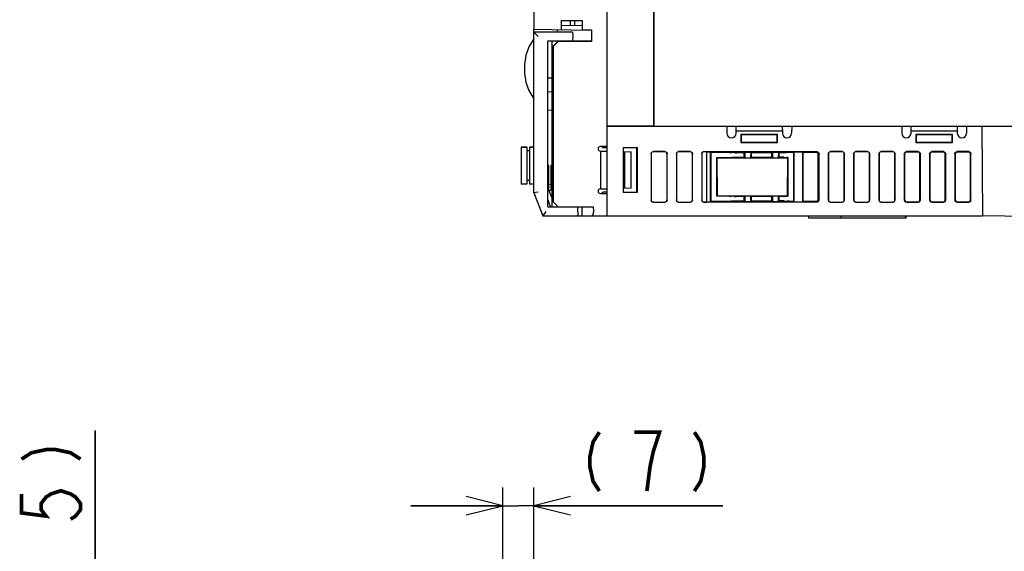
# Model space of a CAD drawing. Extents: x 123 to 1619, y 128 to 1105.
# Tile 31 of 33: x 1151 to 1365, y 863 to 978. Entities that reach past the tile are written whole.
import ezdxf

# ---------------------------------------------------------------- set-up
doc = ezdxf.new("R2010")
doc.units = 0
doc.header["$LTSCALE"] = 92.4
doc.layers.get('0').update_dxf_attribs({"linetype": 'CONTINUOUS'})
for name, color, linetype in [('ALL_AXIS', 7, 'CONTINUOUS'), ('ALL_DIM', 7, 'CONTINUOUS'), ('ALL_FEATURES', 7, 'CONTINUOUS')]:
    doc.layers.add(name, color=color, linetype=linetype)
doc.dimstyles.get("Standard").update_dxf_attribs({"dimtxt": 2.5, "dimasz": 2.5, "dimexe": 1.25, "dimexo": 0.625, "dimtad": 1, "dimcen": 2.5, "dimazin": 3, "dimtfac": 1, "dimtmove": 0, "dimatfit": 3})

# ---------------------------------------------------------------- blocks, each defined once
blk = doc.blocks.new('_OPEN')
at = {"color": 0, "linetype": 'BYBLOCK'}
for p, q in [((0, 0), (-1, 0.25)), ((-1, -0.25), (0, 0)), ((-1, 0), (0, 0))]:
    blk.add_line(p, q, dxfattribs=at)
blk = doc.blocks.new('*D4')
at = {"layer": 'ALL_DIM', "color": 2, "linetype": 'CONTINUOUS'}
for p, q in [((1167.75, 836.73), (1167.75, 888.83)), ((1167.75, 888.83), (1167.75, 829.36)), ((1258.85, 836.73), (1163.75, 836.73)), ((1167.75, 802), (1167.75, 829.36)), ((1261.85, 822), (1163.75, 822)), ((1167.75, 822), (1167.75, 802))]:
    blk.add_line(p, q, dxfattribs=at)
at = {"layer": 'ALL_DIM', "color": 2, "linetype": 'CONTINUOUS', "xscale": 8, "yscale": 8, "zscale": 8}
for p, rotation in [((1167.75, 836.73), 270), ((1167.75, 822), 90)]:
    blk.add_blockref('_OPEN', p, dxfattribs=dict(at, rotation=rotation))
blk = doc.blocks.new('*D5')
at = {"layer": 'ALL_DIM', "color": 2, "linetype": 'CONTINUOUS'}
for p, q in [((1256.31, 833.09), (1256.31, 876.5)), ((1263, 823.08), (1263, 876.5)), ((1256.31, 872.5), (1236.31, 872.5)), ((1236.31, 872.5), (1259.66, 872.5)), ((1304.11, 872.5), (1259.66, 872.5)), ((1263, 872.5), (1304.11, 872.5))]:
    blk.add_line(p, q, dxfattribs=at)
at = {"layer": 'ALL_DIM', "color": 2, "linetype": 'CONTINUOUS', "xscale": 8, "yscale": 8, "zscale": 8}
blk.add_blockref('_OPEN', (1256.31, 872.5), dxfattribs=at)
at = {"layer": 'ALL_DIM', "color": 2, "linetype": 'CONTINUOUS', "xscale": 8, "yscale": 8, "zscale": 8, "rotation": 180}
blk.add_blockref('_OPEN', (1263, 872.5), dxfattribs=at)

msp = doc.modelspace()

# ---------------------------------------------------------------- linework, layer by layer
at = {"layer": 'ALL_AXIS', "color": 7, "linetype": 'CONTINUOUS'}
for p, q in [((1263, 990.2), (1263, 976.105)), ((1269.535, 973.6), (1269.539, 973.48)), ((1271.465, 973.6), (1271.462, 973.503)), ((1289, 955), (1279, 955)), ((1260.3, 950.45), (1260.3, 942.45)), ((1260.3, 950.45), (1261.5, 950.45)), ((1262.1, 950.45), (1263, 950.45)), ((1269.538, 937.5), (1269.535, 937.4)), ((1271.462, 937.5), (1271.465, 937.4))]:
    msp.add_line(p, q, dxfattribs=at)
at = {"layer": 'ALL_DIM', "color": 2, "linetype": 'CONTINUOUS', "const_width": 0.8}
for points in [[(1277.276, 888.5), (1275.901, 886.367), (1275.212, 883.167), (1275.212, 881.033), (1275.901, 877.833), (1277.276, 875.7)], [(1287.597, 875.7), (1288.285, 881.033), (1288.973, 884.233), (1289.661, 886.367), (1290.348, 888.5), (1284.844, 888.5)], [(1297.916, 888.5), (1299.293, 886.367), (1299.98, 883.167), (1299.98, 881.033), (1299.293, 877.833), (1297.916, 875.7)], [(1151.75, 882.643), (1153.883, 884.019), (1157.083, 884.707), (1159.217, 884.707), (1162.417, 884.019), (1164.55, 882.643)], [(1151.75, 875.075), (1151.75, 870.947), (1157.083, 870.259), (1156.017, 871.635), (1156.017, 873.011), (1157.083, 874.387), (1158.15, 875.075), (1160.283, 875.763), (1162.417, 875.075), (1163.483, 874.387), (1164.55, 873.011), (1164.55, 871.635), (1163.483, 870.259), (1162.417, 869.571)]]:
    msp.add_lwpolyline(points, dxfattribs=at)
at = {"layer": 'ALL_FEATURES', "color": 7, "linetype": 'CONTINUOUS'}
for p, q in [((1279, 935.5), (1279, 1103.01)), ((1289, 1085), (1289, 955)), ((1269, 978), (1269, 976)), ((1269, 978), (1273.5, 978)), ((1271, 976.895), (1271, 978)), ((1271.896, 978), (1271.896, 976.88)), ((1273.5, 978), (1273.5, 976)), ((1263, 940.5), (1263, 976.105)), ((1263, 976.105), (1275, 975.895)), ((1263, 975.5), (1264, 974.5)), ((1271.469, 975.5), (1263, 975.5)), ((1268.2, 975.5), (1268.2, 976.014)), ((1273.5, 976.852), (1269, 976.93)), ((1271.469, 975.5), (1271.5, 974.6)), ((1273.5, 976), (1275.544, 976)), ((1275.477, 975.887), (1275.512, 975.886)), ((1275.512, 976), (1275.512, 975.886)), ((1275.544, 976), (1275.544, 973.456)), ((1266, 973.293), (1266, 937.707)), ((1266.29, 973.593), (1266.5, 973.6)), ((1266.5, 973.6), (1271.465, 973.6)), ((1267, 973.545), (1267, 973.6)), ((1267, 972.177), (1267, 973.54)), ((1269.534, 973.525), (1267, 973.54)), ((1267, 972.177), (1268.3, 973.479)), ((1268.3, 973.456), (1267.3, 972.456)), ((1269.535, 973.543), (1268.3, 973.544)), ((1268.3, 973.479), (1270.854, 973.483)), ((1268.3, 973.456), (1268.3, 973.479)), ((1275.544, 973.456), (1268.3, 973.456)), ((1269.539, 973.48), (1269.535, 973.6)), ((1271.5, 974.6), (1271.465, 973.6)), ((1275.477, 973.523), (1275.544, 973.456)), ((1267.3, 972.456), (1267, 972.161)), ((1267, 937.4), (1267, 972.161)), ((1267.3, 938.5), (1267.3, 972.456)), ((1267, 965.5), (1266, 965.483)), ((1267, 962.43), (1266, 962.465)), ((1266, 958.535), (1267, 958.57)), ((1279, 955), (1397.5, 955)), ((1304.947, 955), (1304.974, 953.483)), ((1306.974, 953.483), (1307, 955)), ((1306.983, 954), (1317.017, 954)), ((1317, 955), (1317.026, 953.483)), ((1319.053, 955), (1319.026, 953.483)), ((1342.947, 955), (1342.974, 953.483)), ((1344.974, 953.483), (1345, 955)), ((1344.983, 954), (1355.017, 954)), ((1355, 955), (1355.026, 953.483)), ((1357.053, 955), (1357.026, 953.483)), ((1360.33, 955), (1360.5, 935.5)), ((1360.6, 935.566), (1360.43, 955)), ((1316, 953.2), (1308, 953.2)), ((1308, 953.2), (1308.087, 953.113)), ((1308, 953.2), (1308, 951.5)), ((1315.913, 953.113), (1308.087, 953.113)), ((1308.087, 953.113), (1308.087, 951.587)), ((1316, 953.2), (1315.913, 953.113)), ((1315.913, 951.587), (1315.913, 953.113)), ((1316, 951.5), (1316, 953.2)), ((1354, 953.2), (1346, 953.2)), ((1346, 953.2), (1346.087, 953.113)), ((1346, 953.2), (1346, 951.5)), ((1353.913, 953.113), (1346.087, 953.113)), ((1346.087, 953.113), (1346.087, 951.587)), ((1354, 953.2), (1353.913, 953.113)), ((1353.913, 951.587), (1353.913, 953.113)), ((1354, 951.5), (1354, 953.2)), ((1261.5, 950.45), (1260.3, 950.45)), ((1261.5, 950.45), (1261.5, 942.45)), ((1262.1, 949.7), (1261.5, 949.7)), ((1262.1, 950.45), (1262.1, 942.45)), ((1263, 950.45), (1262.1, 950.45)), ((1279, 950.617), (1277.491, 950.591)), ((1277.705, 950.595), (1278, 950.3)), ((1279, 950.3), (1278, 950.3)), ((1285.587, 950.3), (1282.413, 950.3)), ((1282.413, 950.3), (1282.413, 940.7)), ((1282.5, 940.7), (1282.5, 950.3)), ((1285.394, 940.7), (1285.409, 950.3)), ((1285.587, 940.7), (1285.587, 950.3)), ((1308, 951.5), (1308.087, 951.587)), ((1308, 951.5), (1316, 951.5)), ((1308.087, 951.587), (1315.913, 951.587)), ((1316, 951.5), (1315.913, 951.587)), ((1346, 951.5), (1346.087, 951.587)), ((1346, 951.5), (1354, 951.5)), ((1346.087, 951.587), (1353.913, 951.587)), ((1354, 951.5), (1353.913, 951.587)), ((1277.491, 949.591), (1279, 949.565)), ((1277.5, 949.589), (1277.5, 941.411)), ((1282.5, 949.503), (1284.2, 949.474)), ((1282.7, 949.5), (1282.7, 941.5)), ((1284.2, 941.526), (1284.2, 949.474)), ((1288.5, 949.002), (1288.5, 938.998)), ((1288.526, 948.976), (1288.526, 939.024)), ((1291.502, 949.5), (1288.998, 949.5)), ((1291.476, 949.474), (1289.024, 949.474)), ((1291.974, 939.024), (1291.974, 948.976)), ((1292, 938.998), (1292, 949.002)), ((1294, 949.002), (1294, 938.998)), ((1294.026, 948.976), (1294.026, 939.024)), ((1297.002, 949.5), (1294.498, 949.5)), ((1296.976, 949.474), (1294.524, 949.474)), ((1297.474, 939.024), (1297.474, 948.976)), ((1297.5, 938.998), (1297.5, 949.002)), ((1299.5, 948.998), (1299.5, 939.002)), ((1300, 949.5), (1324.502, 949.5)), ((1300.647, 949.474), (1300, 949.474)), ((1300.63, 938.526), (1300.647, 949.474)), ((1300.647, 949.474), (1301.434, 949.387)), ((1301.417, 938.613), (1301.434, 949.387)), ((1301.434, 949.387), (1301.5, 949.32)), ((1305.648, 949.32), (1301.5, 949.32)), ((1301.5, 949.32), (1301.5, 938.696)), ((1302.8, 948.2), (1305.628, 948.2)), ((1302.894, 948.106), (1302.8, 948.2)), ((1302.8, 939.8), (1302.8, 948.2)), ((1318.106, 948.106), (1302.894, 948.106)), ((1302.907, 939.907), (1302.894, 948.106)), ((1306.688, 948.258), (1306.076, 948.214)), ((1306.705, 949.262), (1306.095, 949.306)), ((1307.135, 948.273), (1308.75, 948.273)), ((1308.75, 949.247), (1307.152, 949.247)), ((1308.848, 949.346), (1308.75, 949.247)), ((1308.75, 948.273), (1308.75, 949.247)), ((1308.874, 948.149), (1308.75, 948.273)), ((1308.848, 949.346), (1310.152, 949.346)), ((1308.848, 949.346), (1308.874, 948.149)), ((1308.874, 948.149), (1310.126, 948.149)), ((1310.152, 949.346), (1310.126, 948.149)), ((1310.126, 948.149), (1310.25, 948.273)), ((1310.152, 949.346), (1310.25, 949.247)), ((1314.75, 949.247), (1310.25, 949.247)), ((1310.25, 949.247), (1310.25, 948.273)), ((1310.25, 948.273), (1314.75, 948.273)), ((1314.848, 949.346), (1314.75, 949.247)), ((1314.75, 948.273), (1314.75, 949.247)), ((1314.874, 948.149), (1314.75, 948.273)), ((1314.848, 949.346), (1316.152, 949.346)), ((1314.848, 949.346), (1314.874, 948.149)), ((1314.874, 948.149), (1316.126, 948.149)), ((1316.152, 949.346), (1316.126, 948.149)), ((1316.126, 948.149), (1316.25, 948.273)), ((1316.152, 949.346), (1316.25, 949.247)), ((1316.848, 949.247), (1316.25, 949.247)), ((1316.25, 949.247), (1316.25, 948.273)), ((1316.865, 948.273), (1316.25, 948.273)), ((1317.295, 949.262), (1317.905, 949.306)), ((1317.312, 948.258), (1317.924, 948.214)), ((1318.106, 948.106), (1318.093, 939.907)), ((1318.106, 948.106), (1318.202, 948.202)), ((1318.202, 948.202), (1318.206, 939.794)), ((1319.5, 949.32), (1318.352, 949.32)), ((1319.592, 949.413), (1319.5, 949.32)), ((1319.5, 938.696), (1319.5, 949.32)), ((1321.408, 949.413), (1319.592, 949.413)), ((1319.609, 938.587), (1319.592, 949.413)), ((1321.408, 949.413), (1321.391, 938.587)), ((1321.408, 949.413), (1321.5, 949.32)), ((1324.322, 949.32), (1321.5, 949.32)), ((1321.5, 949.32), (1321.5, 938.696)), ((1324.805, 939.193), (1324.819, 948.821)), ((1325, 938.998), (1325, 949.002)), ((1327, 949.002), (1327, 938.998)), ((1327.026, 948.976), (1327.026, 939.024)), ((1330.002, 949.5), (1327.498, 949.5)), ((1329.976, 949.474), (1327.524, 949.474)), ((1330.474, 939.024), (1330.474, 948.976)), ((1330.5, 938.998), (1330.5, 949.002)), ((1332.5, 949.002), (1332.5, 938.998)), ((1332.526, 948.976), (1332.526, 939.024)), ((1335.502, 949.5), (1332.998, 949.5)), ((1335.476, 949.474), (1333.024, 949.474)), ((1335.974, 939.024), (1335.974, 948.976)), ((1336, 938.998), (1336, 949.002)), ((1338, 949.002), (1338, 938.998)), ((1338.026, 948.976), (1338.026, 939.024)), ((1341.002, 949.5), (1338.498, 949.5)), ((1340.976, 949.474), (1338.524, 949.474)), ((1341.474, 939.024), (1341.474, 948.976)), ((1341.5, 938.998), (1341.5, 949.002)), ((1343.5, 949.002), (1343.5, 938.998)), ((1343.587, 948.914), (1343.587, 939.086)), ((1346.502, 949.5), (1343.998, 949.5)), ((1346.414, 949.413), (1344.086, 949.413)), ((1346.913, 939.086), (1346.913, 948.914)), ((1347, 938.998), (1347, 949.002)), ((1349, 949.002), (1349, 938.998)), ((1349.087, 948.914), (1349.087, 939.086)), ((1352.002, 949.5), (1349.498, 949.5)), ((1351.914, 949.413), (1349.586, 949.413)), ((1352.413, 939.086), (1352.413, 948.914)), ((1352.5, 938.998), (1352.5, 949.002)), ((1354.5, 949.002), (1354.5, 938.998)), ((1354.587, 948.914), (1354.587, 939.086)), ((1357.502, 949.5), (1354.998, 949.5)), ((1357.414, 949.413), (1355.086, 949.413)), ((1357.913, 939.086), (1357.913, 948.914)), ((1358, 938.998), (1358, 949.002)), ((1266, 946.505), (1266.3, 946.5)), ((1266.3, 946.5), (1266, 946.49)), ((1266.3, 941.136), (1266.3, 946.5)), ((1267, 946.517), (1266.7, 946.507)), ((1266.7, 946.507), (1266.7, 941.01)), ((1261.5, 942.45), (1260.3, 942.45)), ((1262.1, 943.2), (1261.5, 943.2)), ((1263, 942.45), (1262.1, 942.45)), ((1266.954, 939.501), (1266.3, 941.136)), ((1277.491, 941.409), (1279, 941.435)), ((1284.2, 941.526), (1282.5, 941.497)), ((1264, 940.693), (1263, 940.5)), ((1263, 940.5), (1265, 935.5)), ((1266, 939.193), (1266.615, 937.656)), ((1266.7, 941.01), (1266.358, 940.99)), ((1267, 939.5), (1266.954, 939.501)), ((1277.491, 940.409), (1279, 940.383)), ((1278, 940.7), (1277.705, 940.405)), ((1279, 940.7), (1278, 940.7)), ((1282.413, 940.7), (1285.587, 940.7)), ((1302.907, 939.907), (1302.8, 939.8)), ((1305.482, 939.8), (1302.8, 939.8)), ((1302.907, 939.907), (1318.093, 939.907)), ((1306.539, 939.741), (1305.929, 939.786)), ((1308.75, 939.727), (1306.986, 939.727)), ((1308.887, 939.864), (1308.75, 939.727)), ((1308.75, 938.769), (1308.75, 939.727)), ((1308.887, 939.864), (1308.864, 938.654)), ((1308.887, 939.864), (1310.113, 939.864)), ((1310.113, 939.864), (1310.25, 939.727)), ((1310.113, 939.864), (1310.136, 938.654)), ((1314.75, 939.727), (1310.25, 939.727)), ((1310.25, 939.727), (1310.25, 938.769)), ((1314.887, 939.864), (1314.75, 939.727)), ((1314.75, 938.769), (1314.75, 939.727)), ((1314.887, 939.864), (1314.864, 938.654)), ((1314.887, 939.864), (1316.113, 939.864)), ((1316.113, 939.864), (1316.25, 939.727)), ((1316.113, 939.864), (1316.136, 938.654)), ((1317.014, 939.727), (1316.25, 939.727)), ((1316.25, 939.727), (1316.25, 938.769)), ((1317.461, 939.741), (1318.071, 939.786)), ((1318.093, 939.907), (1318.206, 939.794)), ((1360.561, 940), (1360.461, 940)), ((1266.5, 937.4), (1266.29, 937.407)), ((1272.565, 937.4), (1266.5, 937.4)), ((1266.888, 937.467), (1267, 937.465)), ((1267, 938.8), (1268.3, 937.5)), ((1267, 937.5), (1276, 937.5)), ((1269.535, 937.4), (1269.538, 937.5)), ((1271.95, 937.5), (1271.953, 937.4)), ((1272.6, 936.4), (1272.565, 937.4)), ((1273.431, 937.5), (1273.471, 935.5)), ((1276.04, 936.5), (1276, 937.5)), ((1288.998, 938.5), (1291.502, 938.5)), ((1289.024, 938.526), (1291.476, 938.526)), ((1294.498, 938.5), (1297.002, 938.5)), ((1294.524, 938.526), (1296.976, 938.526)), ((1300, 938.526), (1300.63, 938.526)), ((1324.502, 938.5), (1300, 938.5)), ((1301.417, 938.613), (1300.63, 938.526)), ((1301.417, 938.613), (1301.5, 938.696)), ((1301.5, 938.696), (1305.462, 938.696)), ((1306.522, 938.755), (1305.91, 938.71)), ((1306.97, 938.769), (1308.75, 938.769)), ((1308.864, 938.654), (1308.75, 938.769)), ((1308.864, 938.654), (1310.136, 938.654)), ((1310.136, 938.654), (1310.25, 938.769)), ((1310.25, 938.769), (1314.75, 938.769)), ((1314.864, 938.654), (1314.75, 938.769)), ((1314.864, 938.654), (1316.136, 938.654)), ((1316.136, 938.654), (1316.25, 938.769)), ((1317.03, 938.769), (1316.25, 938.769)), ((1317.478, 938.755), (1318.09, 938.71)), ((1318.538, 938.696), (1319.5, 938.696)), ((1319.609, 938.587), (1319.5, 938.696)), ((1319.609, 938.587), (1321.391, 938.587)), ((1321.391, 938.587), (1321.5, 938.696)), ((1321.5, 938.696), (1324.306, 938.696)), ((1327.498, 938.5), (1330.002, 938.5)), ((1327.524, 938.526), (1329.976, 938.526)), ((1332.998, 938.5), (1335.502, 938.5)), ((1333.024, 938.526), (1335.476, 938.526)), ((1338.498, 938.5), (1341.002, 938.5)), ((1338.524, 938.526), (1340.976, 938.526)), ((1343.998, 938.5), (1346.502, 938.5)), ((1344.086, 938.587), (1346.414, 938.587)), ((1349.498, 938.5), (1352.002, 938.5)), ((1349.586, 938.587), (1351.914, 938.587)), ((1354.998, 938.5), (1357.502, 938.5)), ((1355.086, 938.587), (1357.414, 938.587)), ((1360.583, 937.5), (1360.483, 937.5)), ((1360.488, 936.873), (1360.589, 936.871)), ((1265.677, 936.5), (1265, 935.5)), ((1265, 935.5), (1272.43, 935.5)), ((1272.49, 935.5), (1360.5, 935.5)), ((1272.6, 936.4), (1272.573, 935.634)), ((1322.8, 935), (1322.8, 935.5)), ((1343.9, 935), (1322.8, 935)), ((1329.8, 935), (1329.8, 935.5)), ((1343.8, 935), (1343.8, 935.5)), ((1343.9, 935), (1343.9, 935.5)), ((1360.6, 935.566), (1360.5, 935.566)), ((1388.002, 935.087), (1360.6, 935.566))]:
    msp.add_line(p, q, dxfattribs=at)
for points in [[(1289.178, 955), (1289.182, 955.025), (1289.185, 955.099), (1289.189, 955.218), (1289.191, 955.377), (1289.194, 955.566), (1289.195, 955.778), (1289.196, 1005.114)], [(1263, 974), (1261.972, 972.246), (1261.332, 970.389), (1261.035, 968.47), (1261.035, 966.53), (1261.332, 964.611), (1261.972, 962.754), (1263, 961)], [(1270.854, 973.483), (1271.11, 973.485), (1271.317, 973.488), (1271.466, 973.493), (1271.541, 973.498), (1271.55, 973.5)], [(1271.55, 973.5), (1271.539, 973.503), (1271.462, 973.507)], [(1275.19, 973.535), (1274.992, 973.538), (1274.761, 973.54), (1271.465, 973.542)], [(1275.477, 973.523), (1275.441, 973.527), (1275.343, 973.532), (1275.19, 973.535)], [(1288.5, 949.002), (1288.524, 949.156), (1288.595, 949.295), (1288.705, 949.405), (1288.844, 949.476), (1288.998, 949.5)], [(1289.024, 949.474), (1288.87, 949.449), (1288.731, 949.379), (1288.621, 949.269), (1288.551, 949.13), (1288.526, 948.976)], [(1291.974, 948.976), (1291.949, 949.13), (1291.879, 949.269), (1291.769, 949.379), (1291.63, 949.449), (1291.476, 949.474)], [(1291.502, 949.5), (1291.656, 949.476), (1291.795, 949.405), (1291.905, 949.295), (1291.976, 949.156), (1292, 949.002)], [(1294, 949.002), (1294.024, 949.156), (1294.095, 949.295), (1294.205, 949.405), (1294.344, 949.476), (1294.498, 949.5)], [(1294.524, 949.474), (1294.37, 949.449), (1294.231, 949.379), (1294.121, 949.269), (1294.051, 949.13), (1294.026, 948.976)], [(1297.474, 948.976), (1297.449, 949.13), (1297.379, 949.269), (1297.269, 949.379), (1297.13, 949.449), (1296.976, 949.474)], [(1297.002, 949.5), (1297.156, 949.476), (1297.295, 949.405), (1297.405, 949.295), (1297.476, 949.156), (1297.5, 949.002)], [(1299.5, 948.998), (1299.525, 949.154), (1299.596, 949.294), (1299.707, 949.404), (1299.846, 949.476), (1300, 949.5)], [(1300, 949.474), (1299.846, 949.449), (1299.707, 949.378), (1299.596, 949.267), (1299.525, 949.127), (1299.504, 948.997)], [(1305.628, 948.2), (1305.789, 948.202), (1305.94, 948.206), (1306.076, 948.214)], [(1305.648, 949.32), (1305.808, 949.319), (1305.96, 949.314), (1306.095, 949.306)], [(1306.688, 948.258), (1306.823, 948.266), (1306.975, 948.271), (1307.135, 948.273)], [(1306.705, 949.262), (1306.841, 949.254), (1306.992, 949.249), (1307.152, 949.247)], [(1317.295, 949.262), (1317.159, 949.254), (1317.008, 949.249), (1316.848, 949.247)], [(1317.312, 948.258), (1317.177, 948.266), (1317.025, 948.271), (1316.865, 948.273)], [(1318.352, 949.32), (1318.192, 949.319), (1318.04, 949.314), (1317.905, 949.306)], [(1318.202, 948.202), (1318.103, 948.205), (1318.009, 948.209), (1317.924, 948.214)], [(1324.819, 948.821), (1324.795, 948.976), (1324.725, 949.115), (1324.615, 949.225), (1324.476, 949.296), (1324.322, 949.32)], [(1324.502, 949.5), (1324.656, 949.476), (1324.795, 949.405), (1324.905, 949.295), (1324.976, 949.156), (1325, 949.002)], [(1327, 949.002), (1327.024, 949.156), (1327.095, 949.295), (1327.205, 949.405), (1327.344, 949.476), (1327.498, 949.5)], [(1327.524, 949.474), (1327.37, 949.449), (1327.231, 949.379), (1327.121, 949.269), (1327.051, 949.13), (1327.026, 948.976)], [(1330.474, 948.976), (1330.449, 949.13), (1330.379, 949.269), (1330.269, 949.379), (1330.13, 949.449), (1329.976, 949.474)], [(1330.002, 949.5), (1330.156, 949.476), (1330.295, 949.405), (1330.405, 949.295), (1330.476, 949.156), (1330.5, 949.002)], [(1332.5, 949.002), (1332.524, 949.156), (1332.595, 949.295), (1332.705, 949.405), (1332.844, 949.476), (1332.998, 949.5)], [(1333.024, 949.474), (1332.87, 949.449), (1332.731, 949.379), (1332.621, 949.269), (1332.551, 949.13), (1332.526, 948.976)], [(1335.974, 948.976), (1335.949, 949.13), (1335.879, 949.269), (1335.769, 949.379), (1335.63, 949.449), (1335.476, 949.474)], [(1335.502, 949.5), (1335.656, 949.476), (1335.795, 949.405), (1335.905, 949.295), (1335.976, 949.156), (1336, 949.002)], [(1338, 949.002), (1338.024, 949.156), (1338.095, 949.295), (1338.205, 949.405), (1338.344, 949.476), (1338.498, 949.5)], [(1338.524, 949.474), (1338.37, 949.449), (1338.231, 949.379), (1338.121, 949.269), (1338.051, 949.13), (1338.026, 948.976)], [(1341.474, 948.976), (1341.449, 949.13), (1341.379, 949.269), (1341.269, 949.379), (1341.13, 949.449), (1340.976, 949.474)], [(1341.002, 949.5), (1341.156, 949.476), (1341.295, 949.405), (1341.405, 949.295), (1341.476, 949.156), (1341.5, 949.002)], [(1343.5, 949.002), (1343.524, 949.156), (1343.595, 949.295), (1343.705, 949.405), (1343.844, 949.476), (1343.998, 949.5)], [(1344.086, 949.413), (1343.931, 949.388), (1343.792, 949.317), (1343.683, 949.208), (1343.612, 949.069), (1343.587, 948.914)], [(1346.913, 948.914), (1346.888, 949.069), (1346.817, 949.208), (1346.708, 949.317), (1346.569, 949.388), (1346.414, 949.413)], [(1346.502, 949.5), (1346.656, 949.476), (1346.795, 949.405), (1346.905, 949.295), (1346.976, 949.156), (1347, 949.002)], [(1349, 949.002), (1349.024, 949.156), (1349.095, 949.295), (1349.205, 949.405), (1349.344, 949.476), (1349.498, 949.5)], [(1349.586, 949.413), (1349.431, 949.388), (1349.292, 949.317), (1349.183, 949.208), (1349.112, 949.069), (1349.087, 948.914)], [(1352.413, 948.914), (1352.388, 949.069), (1352.317, 949.208), (1352.208, 949.317), (1352.069, 949.388), (1351.914, 949.413)], [(1352.002, 949.5), (1352.156, 949.476), (1352.295, 949.405), (1352.405, 949.295), (1352.476, 949.156), (1352.5, 949.002)], [(1354.5, 949.002), (1354.524, 949.156), (1354.595, 949.295), (1354.705, 949.405), (1354.844, 949.476), (1354.998, 949.5)], [(1355.086, 949.413), (1354.931, 949.388), (1354.792, 949.317), (1354.683, 949.208), (1354.612, 949.069), (1354.587, 948.914)], [(1357.913, 948.914), (1357.888, 949.069), (1357.817, 949.208), (1357.708, 949.317), (1357.569, 949.388), (1357.414, 949.413)], [(1357.502, 949.5), (1357.656, 949.476), (1357.795, 949.405), (1357.905, 949.295), (1357.976, 949.156), (1358, 949.002)], [(1288.998, 938.5), (1288.844, 938.524), (1288.705, 938.595), (1288.595, 938.705), (1288.524, 938.844), (1288.5, 938.998)], [(1288.526, 939.024), (1288.551, 938.87), (1288.621, 938.731), (1288.731, 938.621), (1288.87, 938.551), (1289.024, 938.526)], [(1291.476, 938.526), (1291.63, 938.551), (1291.769, 938.621), (1291.879, 938.731), (1291.949, 938.87), (1291.974, 939.024)], [(1292, 938.998), (1291.976, 938.844), (1291.905, 938.705), (1291.795, 938.595), (1291.656, 938.524), (1291.502, 938.5)], [(1294.498, 938.5), (1294.344, 938.524), (1294.205, 938.595), (1294.095, 938.705), (1294.024, 938.844), (1294, 938.998)], [(1294.026, 939.024), (1294.051, 938.87), (1294.121, 938.731), (1294.231, 938.621), (1294.37, 938.551), (1294.524, 938.526)], [(1296.976, 938.526), (1297.13, 938.551), (1297.269, 938.621), (1297.379, 938.731), (1297.449, 938.87), (1297.474, 939.024)], [(1297.5, 938.998), (1297.476, 938.844), (1297.405, 938.705), (1297.295, 938.595), (1297.156, 938.524), (1297.002, 938.5)], [(1300, 938.5), (1299.846, 938.524), (1299.707, 938.596), (1299.596, 938.706), (1299.525, 938.846), (1299.5, 939.002)], [(1299.504, 939.003), (1299.525, 938.873), (1299.596, 938.733), (1299.707, 938.622), (1299.846, 938.551), (1300, 938.526)], [(1305.482, 939.8), (1305.642, 939.798), (1305.794, 939.794), (1305.929, 939.786)], [(1306.539, 939.741), (1306.674, 939.734), (1306.826, 939.729), (1306.986, 939.727)], [(1317.461, 939.741), (1317.326, 939.734), (1317.174, 939.729), (1317.014, 939.727)], [(1318.206, 939.794), (1318.159, 939.791), (1318.114, 939.789), (1318.071, 939.786)], [(1324.306, 938.696), (1324.46, 938.72), (1324.599, 938.791), (1324.709, 938.901), (1324.78, 939.039), (1324.805, 939.193)], [(1325, 938.998), (1324.976, 938.844), (1324.905, 938.705), (1324.795, 938.595), (1324.656, 938.524), (1324.502, 938.5)], [(1327.498, 938.5), (1327.344, 938.524), (1327.205, 938.595), (1327.095, 938.705), (1327.024, 938.844), (1327, 938.998)], [(1327.026, 939.024), (1327.051, 938.87), (1327.121, 938.731), (1327.231, 938.621), (1327.37, 938.551), (1327.524, 938.526)], [(1329.976, 938.526), (1330.13, 938.551), (1330.269, 938.621), (1330.379, 938.731), (1330.449, 938.87), (1330.474, 939.024)], [(1330.5, 938.998), (1330.476, 938.844), (1330.405, 938.705), (1330.295, 938.595), (1330.156, 938.524), (1330.002, 938.5)], [(1332.998, 938.5), (1332.844, 938.524), (1332.705, 938.595), (1332.595, 938.705), (1332.524, 938.844), (1332.5, 938.998)], [(1332.526, 939.024), (1332.551, 938.87), (1332.621, 938.731), (1332.731, 938.621), (1332.87, 938.551), (1333.024, 938.526)], [(1335.476, 938.526), (1335.63, 938.551), (1335.769, 938.621), (1335.879, 938.731), (1335.949, 938.87), (1335.974, 939.024)], [(1336, 938.998), (1335.976, 938.844), (1335.905, 938.705), (1335.795, 938.595), (1335.656, 938.524), (1335.502, 938.5)], [(1338.498, 938.5), (1338.344, 938.524), (1338.205, 938.595), (1338.095, 938.705), (1338.024, 938.844), (1338, 938.998)], [(1338.026, 939.024), (1338.051, 938.87), (1338.121, 938.731), (1338.231, 938.621), (1338.37, 938.551), (1338.524, 938.526)], [(1340.976, 938.526), (1341.13, 938.551), (1341.269, 938.621), (1341.379, 938.731), (1341.449, 938.87), (1341.474, 939.024)], [(1341.5, 938.998), (1341.476, 938.844), (1341.405, 938.705), (1341.295, 938.595), (1341.156, 938.524), (1341.002, 938.5)], [(1343.998, 938.5), (1343.844, 938.524), (1343.705, 938.595), (1343.595, 938.705), (1343.524, 938.844), (1343.5, 938.998)], [(1343.587, 939.086), (1343.612, 938.931), (1343.683, 938.792), (1343.792, 938.683), (1343.931, 938.612), (1344.086, 938.587)], [(1346.414, 938.587), (1346.569, 938.612), (1346.708, 938.683), (1346.817, 938.792), (1346.888, 938.931), (1346.913, 939.086)], [(1347, 938.998), (1346.976, 938.844), (1346.905, 938.705), (1346.795, 938.595), (1346.656, 938.524), (1346.502, 938.5)], [(1349.498, 938.5), (1349.344, 938.524), (1349.205, 938.595), (1349.095, 938.705), (1349.024, 938.844), (1349, 938.998)], [(1349.087, 939.086), (1349.112, 938.931), (1349.183, 938.792), (1349.292, 938.683), (1349.431, 938.612), (1349.586, 938.587)], [(1351.914, 938.587), (1352.069, 938.612), (1352.208, 938.683), (1352.317, 938.792), (1352.388, 938.931), (1352.413, 939.086)], [(1352.5, 938.998), (1352.476, 938.844), (1352.405, 938.705), (1352.295, 938.595), (1352.156, 938.524), (1352.002, 938.5)], [(1354.998, 938.5), (1354.844, 938.524), (1354.705, 938.595), (1354.595, 938.705), (1354.524, 938.844), (1354.5, 938.998)], [(1354.587, 939.086), (1354.612, 938.931), (1354.683, 938.792), (1354.792, 938.683), (1354.931, 938.612), (1355.086, 938.587)], [(1357.414, 938.587), (1357.569, 938.612), (1357.708, 938.683), (1357.817, 938.792), (1357.888, 938.931), (1357.913, 939.086)], [(1358, 938.998), (1357.976, 938.844), (1357.905, 938.705), (1357.795, 938.595), (1357.656, 938.524), (1357.502, 938.5)], [(1305.462, 938.696), (1305.623, 938.698), (1305.775, 938.702), (1305.91, 938.71)], [(1306.522, 938.755), (1306.657, 938.762), (1306.809, 938.767), (1306.97, 938.769)], [(1317.478, 938.755), (1317.343, 938.762), (1317.191, 938.767), (1317.03, 938.769)], [(1318.538, 938.696), (1318.377, 938.698), (1318.225, 938.702), (1318.09, 938.71)], [(1272.573, 935.634), (1272.556, 935.557), (1272.51, 935.514), (1272.43, 935.5)], [(1275.503, 935.5), (1275.664, 935.54), (1275.805, 935.654), (1275.916, 935.824), (1275.992, 936.031), (1276.033, 936.26), (1276.04, 936.5)]]:
    msp.add_lwpolyline(points, dxfattribs=at)
at = {"layer": 'ALL_FEATURES', "color": 1, "linetype": 'CONTINUOUS', "const_width": 0.168}
msp.add_lwpolyline([(1267, 942.4), (1266.2, 942.4)], dxfattribs=at)
at = {"layer": 'ALL_FEATURES', "color": 7, "linetype": 'CONTINUOUS'}
for centre, radius, start, end in [((1266.3, 973.293), 0.3, 92, 180), ((1305.974, 953.5), 1, 181, 359), ((1318.026, 953.5), 1, 181, 359), ((1343.974, 953.5), 1, 181, 359), ((1356.026, 953.5), 1, 181, 359), ((1277.5, 950.091), 0.5, 91, 269), ((1277.5, 940.909), 0.5, 91, 269), ((1266.3, 937.707), 0.3, 180, 268), ((1266.893, 937.767), 0.3, 201.80141, 269)]:
    msp.add_arc(centre, radius, start, end, dxfattribs=at)

# ---------------------------------------------------------------- dimensions: what is measured, and where the dimension line sits
at = {"layer": 'ALL_DIM', "color": 2, "linetype": 'CONTINUOUS'}
for base, p1, p2, angle, picture, middle in [((1167.75, 836.727), (1261.848, 822), (1258.849, 836.727), 90, '*D4', (1164.55, 844.803)), ((1256.313, 872.5), (1263, 823.079), (1256.313, 833.088), 180, '*D5', (1271.085, 875.7))]:
    dim = msp.add_linear_dim(base=base, p1=p1, p2=p2, angle=angle, dimstyle='Standard', dxfattribs=at)
    dim.commit()
    dim.dimension.update_dxf_attribs({"geometry": picture, "text_midpoint": middle, "dimtype": 128})

doc.saveas('drawing.dxf')
